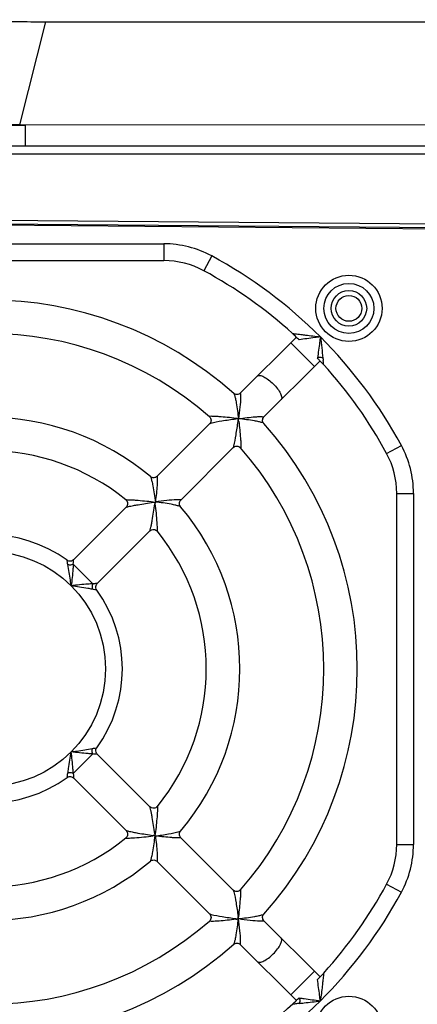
# Model space of a CAD drawing. Header units: millimetres. Extents: x 0 to 594, y 0 to 420.
# Tile 19 of 38: x 257 to 269, y 367 to 396. Entities that reach past the tile are written whole.
import ezdxf

# ---------------------------------------------------------------- set-up
doc = ezdxf.new("R2010")
doc.units = ezdxf.units.MM
doc.header["$LTSCALE"] = 32.67
doc.layers.get('0').update_dxf_attribs({"linetype": 'CONTINUOUS'})

msp = doc.modelspace()

# ---------------------------------------------------------------- linework, layer by layer
at = {"color": 9, "linetype": 'CONTINUOUS'}
for p, q in [((257.3205, 393.1896), (258.1013, 396.2602)), ((257.4961, 392.5626), (257.4961, 393.1792)), ((270.3662, 392.3126), (240.4799, 392.3126)), ((251.146, 389.6377), (261.6139, 389.6377)), ((261.6139, 389.6377), (261.6139, 389.1378)), ((263.0414, 389.2763), (262.8035, 388.8366)), ((265.3955, 386.6853), (266.1026, 385.9782)), ((263.7608, 384.4107), (263.7607, 384.4308)), ((263.828, 384.3435), (263.8481, 384.3434)), ((268.2539, 383.3862), (268.6936, 383.6241)), ((268.5551, 382.1966), (269.055, 382.1966)), ((269.055, 382.1966), (269.055, 371.7287)), ((258.7416, 380.1424), (258.7334, 380.1853)), ((259.4997, 379.4997), (258.917, 380.0824)), ((259.4997, 374.4256), (258.917, 373.8428)), ((259.5597, 374.601), (259.6026, 374.6092)), ((268.5551, 371.7287), (269.055, 371.7287)), ((268.2539, 370.5391), (268.6936, 370.3012)), ((263.7608, 369.5145), (263.7607, 369.4944)), ((263.828, 369.5818), (263.8481, 369.5818)), ((265.3955, 367.2399), (266.1026, 367.947))]:
    msp.add_line(p, q, dxfattribs=at)
at = {"color": 7, "linetype": 'CONTINUOUS'}
for p, q in [((258.1013, 396.2602), (279.5325, 396.2602)), ((257.3205, 393.1896), (280.3119, 393.1949)), ((280.1377, 393.1843), (257.4961, 393.1792)), ((239.7299, 392.5626), (322.3238, 392.5626)), ((270.5299, 390.2126), (240.4799, 390.4749)), ((270.0549, 390.1082), (240.5355, 390.3613)), ((240.5549, 390.3417), (270.5222, 390.0802)), ((251.146, 389.1376), (261.6139, 389.1376)), ((265.5658, 386.8556), (263.8918, 385.1816)), ((265.5103, 386.9042), (265.4498, 386.962)), ((266.2729, 386.1485), (264.5989, 384.4745)), ((266.2741, 386.1423), (266.2545, 386.1627)), ((266.3728, 386.0395), (266.2741, 386.1423)), ((263.8917, 385.1816), (263.8918, 385.1816)), ((264.5989, 384.4745), (264.5988, 384.4744)), ((262.9783, 384.2681), (261.4143, 382.7041)), ((263.6855, 383.5611), (262.1211, 381.9967)), ((268.5549, 371.7287), (268.5549, 382.1966)), ((260.4944, 381.7842), (258.9246, 380.2144)), ((261.2015, 381.077), (259.6317, 379.5073)), ((261.2014, 372.8483), (259.6317, 374.4179)), ((260.4943, 372.1411), (258.9246, 373.7108)), ((263.6855, 370.3641), (262.1211, 371.9286)), ((262.9784, 369.657), (261.4136, 371.2218)), ((264.5989, 369.4508), (264.5989, 369.4507)), ((266.2729, 367.7768), (264.5989, 369.4507)), ((263.8917, 368.7437), (263.8918, 368.7436)), ((265.5658, 367.0697), (263.8918, 368.7436)), ((266.3793, 367.8928), (266.2707, 367.7794)), ((266.2707, 367.7794), (266.2554, 367.7635))]:
    msp.add_line(p, q, dxfattribs=at)
at = {"color": 9, "linetype": 'CONTINUOUS'}
for centre, radius in [((267.1299, 387.7126), 0.9866), ((267.1299, 387.7126), 0.7451), ((267.1299, 387.7126), 0.5298), ((267.1299, 387.7126), 0.3849), ((256.3799, 376.9626), 3.5), ((267.1299, 366.2126), 0.9866)]:
    msp.add_circle(centre, radius, dxfattribs=at)
for centre, radius, start, end in [((261.6139, 386.6376), 3.0001, 61.58758, 90), ((256.3799, 376.9626), 14.0001, 28.41242, 61.58758), ((269.9009, 386.5767), 3.5607, 185.55873, 186.78546), ((262.3094, 372.9636), 11.5587, 82.40018, 82.7868), ((265.4182, 371.9567), 12.5638, 97.22533, 97.58068), ((251.374, 386.0009), 12.5638, 352.41932, 352.77466), ((252.3815, 382.8922), 11.5581, 7.21315, 7.5998), ((266.0549, 382.1966), 3.0001, 0, 28.41242), ((248.6977, 378.2734), 10.2164, 10.13782, 10.54138), ((257.6497, 369.056), 10.4444, 79.46325, 79.85774), ((257.6906, 384.6452), 10.2166, 280.13782, 280.54137), ((248.4735, 375.6928), 10.4443, 349.46324, 349.85774), ((266.0549, 371.7287), 3.0001, 331.58758, 360), ((256.3799, 376.9626), 14.0001, 298.41242, 331.58758), ((262.3095, 380.9611), 11.5581, 277.21315, 277.5998), ((265.4182, 381.9683), 12.5636, 262.41932, 262.77467), ((251.374, 367.9243), 12.5638, 7.22533, 7.58068), ((252.3809, 371.0332), 11.5586, 352.40018, 352.7868)]:
    msp.add_arc(centre, radius, start, end, dxfattribs=at)
at = {"color": 7, "linetype": 'CONTINUOUS'}
for centre, radius, start, end in [((261.6139, 386.6376), 2.5, 61.58758, 90), ((256.3799, 376.9626), 13.5002, 47.79076, 61.58758), ((256.3799, 376.9626), 11, 48.30437, 131.69563), ((256.3799, 376.9626), 10, 48.76549, 131.23451), ((252.7425, 373.5449), 18.4793, 46.08422, 46.29691), ((258.3198, 379.3264), 10.4462, 45.47323, 46.12611), ((259.7521, 379.8876), 9.0365, 43.98101, 44.55765), ((256.3799, 376.9626), 13.5002, 28.41242, 42.25005), ((256.3799, 376.9626), 7.5, 49.85396, 130.14604), ((256.3799, 376.9626), 11, 318.30437, 41.69563), ((256.3799, 376.9626), 6.5, 50.86385, 129.13616), ((256.3799, 376.9626), 10, 318.76549, 41.23451), ((266.0549, 382.1966), 2.5002, 0, 28.41242), ((256.3799, 376.9626), 7.5, 319.85396, 40.14604), ((256.3799, 376.9626), 4, 54.01109, 125.98892), ((256.3799, 376.9626), 6.5, 320.86385, 39.13616), ((256.3799, 376.9626), 4, 324.01109, 35.98892), ((256.3799, 376.9626), 4, 234.01109, 305.98892), ((256.3799, 376.9626), 6.5, 230.86385, 309.13616), ((266.0549, 371.7287), 2.5, 331.58758, 360), ((256.3799, 376.9626), 7.5, 229.85396, 310.14604), ((256.3799, 376.9626), 13.5, 317.79076, 331.58758), ((256.3799, 376.9626), 10, 228.76549, 311.23451), ((256.3799, 376.9626), 11, 228.30437, 311.69563), ((259.317, 374.4619), 9.6442, 315.46028, 316.00809), ((276.5734, 355.4341), 16.0203, 133.68107, 133.94005), ((246.237, 387.1564), 27.8727, 313.74332, 313.88728), ((258.6891, 374.2202), 9.9172, 313.8508, 314.53987), ((256.3799, 376.9626), 13.5002, 298.41242, 312.25005)]:
    msp.add_arc(centre, radius, start, end, dxfattribs=at)
at = {"color": 40, "linetype": 'CONTINUOUS'}
for centre, radius, start, end in [((265.241, 386.732), 0.3107, 45.99322, 47.76658), ((265.3491, 386.851), 0.15, 44.13583, 47.77175), ((266.1528, 385.8269), 0.3059, 42.21991, 44.02106), ((266.2683, 385.9318), 0.15, 42.22844, 45.86412), ((266.1493, 368.1016), 0.3107, 315.99326, 317.76652), ((266.2683, 367.9934), 0.15, 314.13583, 317.77175), ((265.2442, 367.1898), 0.3059, 312.21992, 314.02105), ((265.3491, 367.0743), 0.15, 312.22844, 315.86412)]:
    msp.add_arc(centre, radius, start, end, dxfattribs=at)
at = {"color": 7, "linetype": 'CONTINUOUS'}
for points, knots in [([(255.7052, 396.3205), (255.7233, 396.31), (255.7961, 396.3087), (255.9365, 396.2927), (256.1601, 396.2861), (256.4534, 396.2761), (256.8093, 396.2694), (257.3654, 396.262), (257.8015, 396.2602), (258.1013, 396.2602)], [0, 0, 0, 0, 0.0262743, 0.0865668, 0.1800849, 0.3042101, 0.4544311, 0.6250119, 1, 1, 1, 1]), ([(254.5004, 393.2529), (254.5256, 393.2403), (254.6202, 393.238), (254.803, 393.2191), (255.0871, 393.2106), (255.4554, 393.1987), (255.8979, 393.1905), (256.5862, 393.1814), (257.1255, 393.1791), (257.4961, 393.1792)], [0, 0, 0, 0, 0.0282305, 0.0910995, 0.1865177, 0.3111184, 0.460461, 0.6291326, 1, 1, 1, 1]), ([(257.3205, 393.1896), (257.0208, 393.1895), (256.5847, 393.1913), (256.0286, 393.1986), (255.6727, 393.2052), (255.3794, 393.2151), (255.1557, 393.2216), (255.0153, 393.2376), (254.9425, 393.2389), (254.9242, 393.2494)], [0, 0, 0, 0, 0.3749109, 0.5454753, 0.6957118, 0.8198545, 0.9134059, 0.9737139, 1, 1, 1, 1]), ([(263.8917, 385.1817), (263.8674, 385.1568), (263.7956, 385.126), (263.7233, 385.1535), (263.697, 385.1766)], [0, 0, 0, 0, 0.4988795, 1, 1, 1, 1]), ([(262.9712, 384.4827), (263.001, 384.4577), (263.0388, 384.3775), (263.0061, 384.2958), (262.9785, 384.2683)], [0, 0, 0, 0, 0.4998219, 1, 1, 1, 1]), ([(264.5939, 384.2796), (264.5709, 384.306), (264.5432, 384.3782), (264.5741, 384.4501), (264.5991, 384.4744)], [0, 0, 0, 0, 0.5009192, 1, 1, 1, 1]), ([(263.6856, 383.5611), (263.713, 383.5887), (263.7947, 383.6215), (263.8748, 383.5837), (263.8999, 383.5539)], [0, 0, 0, 0, 0.5000676, 1, 1, 1, 1]), ([(261.4143, 382.7041), (261.389, 382.6791), (261.3172, 382.6466), (261.2428, 382.6727), (261.2155, 382.6956)], [0, 0, 0, 0, 0.5000694, 1, 1, 1, 1]), ([(260.4825, 382.0044), (260.5137, 381.9789), (260.5561, 381.8977), (260.5226, 381.812), (260.4939, 381.7838)], [0, 0, 0, 0, 0.5002974, 1, 1, 1, 1]), ([(262.1129, 381.7982), (262.09, 381.8254), (262.0641, 381.8997), (262.0961, 381.9718), (262.1214, 381.9968)], [0, 0, 0, 0, 0.5003307, 1, 1, 1, 1]), ([(261.2011, 381.0766), (261.2296, 381.105), (261.3148, 381.1388), (261.3963, 381.0965), (261.4216, 381.0652)], [0, 0, 0, 0, 0.4998353, 1, 1, 1, 1]), ([(261.4217, 372.8601), (261.3962, 372.8288), (261.315, 372.7865), (261.2293, 372.82), (261.2011, 372.8486)], [0, 0, 0, 0, 0.5002941, 1, 1, 1, 1]), ([(260.4938, 372.1415), (260.5222, 372.113), (260.5561, 372.0278), (260.5138, 371.9463), (260.4825, 371.9209)], [0, 0, 0, 0, 0.4999125, 1, 1, 1, 1]), ([(262.1213, 371.9284), (262.0963, 371.9538), (262.0639, 372.0255), (262.0901, 372.0999), (262.1129, 372.127)], [0, 0, 0, 0, 0.5003916, 1, 1, 1, 1]), ([(261.2155, 371.2296), (261.2427, 371.2525), (261.3168, 371.2784), (261.3889, 371.2466), (261.4139, 371.2214)], [0, 0, 0, 0, 0.5003032, 1, 1, 1, 1]), ([(263.9, 370.3713), (263.8749, 370.3415), (263.7947, 370.3038), (263.7131, 370.3365), (263.6856, 370.3641)], [0, 0, 0, 0, 0.4998273, 1, 1, 1, 1]), ([(262.9784, 369.657), (263.006, 369.6295), (263.0388, 369.5479), (263.001, 369.4677), (262.9712, 369.4426)], [0, 0, 0, 0, 0.5000676, 1, 1, 1, 1]), ([(264.5991, 369.4508), (264.5741, 369.4751), (264.5433, 369.547), (264.5708, 369.6193), (264.5939, 369.6456)], [0, 0, 0, 0, 0.4988794, 1, 1, 1, 1]), ([(263.6969, 368.7487), (263.7233, 368.7717), (263.7955, 368.7993), (263.8674, 368.7684), (263.8917, 368.7434)], [0, 0, 0, 0, 0.5009252, 1, 1, 1, 1])]:
    msp.add_open_spline(points, degree=3, knots=knots, dxfattribs=at)
at = {"color": 9, "linetype": 'CONTINUOUS'}
for points, knots in [([(265.4499, 386.9621), (265.4574, 386.959), (265.4856, 386.9604), (265.5381, 386.9513), (265.6144, 386.944), (265.6711, 386.9371), (265.7016, 386.9336)], [0, 0, 0, 0, 0.0957663, 0.3222933, 0.6362795, 1, 1, 1, 1]), ([(266.2795, 386.8622), (266.2239, 386.8541), (266.0122, 386.8263), (265.8004, 386.7988), (265.6451, 386.7737)], [0, 0, 0, 0, 0.2631003, 1, 1, 1, 1]), ([(265.7016, 386.9336), (265.7469, 386.9283), (265.9396, 386.9053), (266.1324, 386.8826), (266.2795, 386.8622)], [0, 0, 0, 0, 0.2350064, 1, 1, 1, 1]), ([(266.2795, 386.8622), (266.2716, 386.8073), (266.2444, 386.5979), (266.2169, 386.3885), (266.192, 386.2348)], [0, 0, 0, 0, 0.262635, 1, 1, 1, 1]), ([(266.2795, 386.8622), (266.2949, 386.753), (266.3219, 386.5429), (266.3416, 386.332), (266.3569, 386.2317)], [0, 0, 0, 0, 0.5210496, 1, 1, 1, 1]), ([(266.3794, 386.0326), (266.3734, 386.0434), (266.3798, 386.0878), (266.3686, 386.127), (266.3651, 386.1559)], [0, 0, 0, 0, 0.2966488, 1, 1, 1, 1]), ([(264.3994, 385.6891), (264.4176, 385.7074), (264.4931, 385.7175), (264.6058, 385.6707), (264.7424, 385.5848), (264.8323, 385.5053), (264.8774, 385.4601)], [0, 0, 0, 0, 0.138624, 0.3579331, 0.6565752, 1, 1, 1, 1]), ([(264.8774, 385.4601), (264.9226, 385.415), (265.0021, 385.3251), (265.088, 385.1885), (265.1348, 385.0758), (265.1247, 385.0003), (265.1064, 384.9821)], [0, 0, 0, 0, 0.3434248, 0.6420669, 0.861376, 1, 1, 1, 1]), ([(263.6968, 385.1762), (263.7109, 385.1637), (263.7255, 385.1098), (263.74, 385.0617), (263.7475, 385.0293)], [0, 0, 0, 0, 0.3611912, 1, 1, 1, 1]), ([(263.7475, 385.0293), (263.7578, 384.9853), (263.7966, 384.7837), (263.8205, 384.5798), (263.8381, 384.4208)], [0, 0, 0, 0, 0.2203355, 1, 1, 1, 1]), ([(263.9041, 385.0677), (263.9025, 384.9686), (263.8809, 384.7525), (263.8558, 384.5372), (263.8381, 384.4208)], [0, 0, 0, 0, 0.4568427, 1, 1, 1, 1]), ([(263.8918, 385.1816), (263.8986, 385.1881), (263.9058, 385.1134), (263.9045, 385.0969), (263.9041, 385.0677)], [0, 0, 0, 0, 0.2434238, 1, 1, 1, 1]), ([(263.7607, 384.4308), (263.6757, 384.4425), (263.5097, 384.4607), (263.3025, 384.479), (263.1574, 384.4903), (263.0544, 384.4913), (263.0194, 384.4958), (262.9667, 384.4869), (262.9714, 384.4828)], [0, 0, 0, 0, 0.3244576, 0.6338788, 0.7745766, 0.8947062, 0.9767835, 1, 1, 1, 1]), ([(263.7608, 384.4107), (263.622, 384.3915), (263.3726, 384.3534), (263.1231, 384.3112), (263.0148, 384.2815)], [0, 0, 0, 0, 0.5552041, 1, 1, 1, 1]), ([(263.7017, 383.6084), (263.7298, 383.7168), (263.7724, 383.9623), (263.8092, 384.2081), (263.828, 384.3435)], [0, 0, 0, 0, 0.4502437, 1, 1, 1, 1]), ([(263.8381, 384.4208), (263.9239, 384.4338), (264.0887, 384.4544), (264.2922, 384.4755), (264.431, 384.4867), (264.5238, 384.4853), (264.558, 384.4893), (264.6029, 384.4787), (264.5989, 384.4745)], [0, 0, 0, 0, 0.3395433, 0.6530022, 0.7896821, 0.90217, 0.9773839, 1, 1, 1, 1]), ([(264.445, 384.3306), (264.401, 384.3408), (264.2, 384.3795), (263.9966, 384.4033), (263.8381, 384.4208)], [0, 0, 0, 0, 0.2206227, 1, 1, 1, 1]), ([(263.8481, 384.3434), (263.8598, 384.2584), (263.878, 384.0924), (263.8963, 383.8852), (263.9076, 383.74), (263.9086, 383.6371), (263.9132, 383.6021), (263.9042, 383.5494), (263.9001, 383.5541)], [0, 0, 0, 0, 0.3244577, 0.6338778, 0.7745823, 0.8947145, 0.9767852, 1, 1, 1, 1]), ([(264.5935, 384.2795), (264.5809, 384.2937), (264.5263, 384.3084), (264.4777, 384.323), (264.445, 384.3306)], [0, 0, 0, 0, 0.3612994, 1, 1, 1, 1]), ([(263.0148, 384.2815), (263.0102, 384.2802), (262.9982, 384.2763), (262.9845, 384.2738), (262.9786, 384.2683)], [0, 0, 0, 0, 0.3687193, 1, 1, 1, 1]), ([(263.6855, 383.5611), (263.687, 383.5626), (263.694, 383.5782), (263.698, 383.5942), (263.7017, 383.6084)], [0, 0, 0, 0, 0.1224729, 1, 1, 1, 1]), ([(261.2155, 382.6957), (261.2276, 382.6854), (261.2359, 382.6332), (261.2503, 382.5903), (261.2576, 382.5593)], [0, 0, 0, 0, 0.3330256, 1, 1, 1, 1]), ([(261.4143, 382.7041), (261.4187, 382.7085), (261.4206, 382.6572), (261.421, 382.6256), (261.4188, 382.5297), (261.41, 382.3921), (261.3916, 382.1914), (261.3746, 382.0296), (261.3632, 381.9459)], [0, 0, 0, 0, 0.0244962, 0.1030862, 0.2182137, 0.3559888, 0.6671895, 1, 1, 1, 1]), ([(261.2576, 382.5593), (261.2681, 382.5142), (261.3103, 382.3075), (261.3425, 382.099), (261.3643, 381.9359)], [0, 0, 0, 0, 0.2196223, 1, 1, 1, 1]), ([(260.4825, 382.0043), (260.4767, 382.0091), (260.5406, 382.0076), (260.5748, 382.0084), (260.6839, 382.002), (260.8322, 381.9919), (261.0436, 381.9722), (261.2125, 381.9543), (261.2991, 381.9428)], [0, 0, 0, 0, 0.0274634, 0.1143449, 0.2358111, 0.3752322, 0.6803825, 1, 1, 1, 1]), ([(261.9989, 382.0028), (261.9004, 382.0006), (261.6882, 381.9818), (261.4764, 381.9614), (261.3632, 381.9459)], [0, 0, 0, 0, 0.4630749, 1, 1, 1, 1]), ([(262.1211, 381.9968), (262.1227, 381.9985), (262.104, 382.003), (262.0763, 382.0008), (262.0293, 382.0035), (261.9989, 382.0028)], [0, 0, 0, 0, 0.0571025, 0.2581556, 1, 1, 1, 1]), ([(260.4943, 381.7838), (260.4995, 381.789), (260.5253, 381.7923), (260.5685, 381.8055), (260.6338, 381.8179), (260.6818, 381.8279), (260.7079, 381.8329)], [0, 0, 0, 0, 0.1001274, 0.3268653, 0.6371729, 1, 1, 1, 1]), ([(260.7079, 381.8329), (260.7537, 381.8418), (260.9504, 381.8784), (261.1484, 381.907), (261.2996, 381.9323)], [0, 0, 0, 0, 0.2334218, 1, 1, 1, 1]), ([(261.2012, 381.077), (261.2096, 381.0847), (261.2116, 381.1259), (261.2322, 381.1898), (261.2487, 381.2857), (261.2779, 381.4342), (261.3106, 381.6351), (261.3356, 381.7989), (261.3496, 381.8823)], [0, 0, 0, 0, 0.0416406, 0.1342648, 0.2558644, 0.3930267, 0.6903405, 1, 1, 1, 1]), ([(261.9739, 381.8409), (261.929, 381.8513), (261.7239, 381.8936), (261.5159, 381.9224), (261.3532, 381.9359)], [0, 0, 0, 0, 0.220262, 1, 1, 1, 1]), ([(261.4242, 381.1724), (261.4219, 381.2239), (261.4072, 381.4609), (261.3847, 381.6975), (261.3601, 381.8818)], [0, 0, 0, 0, 0.2171882, 1, 1, 1, 1]), ([(262.1129, 381.7982), (262.1025, 381.8106), (262.0493, 381.8188), (262.0054, 381.8336), (261.9739, 381.8409)], [0, 0, 0, 0, 0.333575, 1, 1, 1, 1]), ([(261.4216, 381.0652), (261.4272, 381.0584), (261.4241, 381.133), (261.4254, 381.1453), (261.4242, 381.1724)], [0, 0, 0, 0, 0.2449937, 1, 1, 1, 1]), ([(258.7334, 380.1853), (258.7327, 380.1887), (258.7335, 380.1906), (258.7295, 380.1999), (258.7304, 380.1992)], [0, 0, 0, 0, 0.7454197, 1, 1, 1, 1]), ([(258.8548, 379.4375), (258.8468, 379.4945), (258.8174, 379.7065), (258.7836, 379.9179), (258.7545, 380.0716)], [0, 0, 0, 0, 0.2691267, 1, 1, 1, 1]), ([(258.917, 380.0824), (258.9128, 380.0353), (258.8998, 379.8197), (258.8781, 379.6046), (258.8548, 379.4375)], [0, 0, 0, 0, 0.2189883, 1, 1, 1, 1]), ([(258.917, 380.0824), (258.9187, 380.1142), (258.9197, 380.1581), (258.9254, 380.2022), (258.9247, 380.2144)], [0, 0, 0, 0, 0.7207725, 1, 1, 1, 1]), ([(259.4997, 379.4997), (259.4526, 379.4956), (259.237, 379.4824), (259.0219, 379.4608), (258.8548, 379.4375)], [0, 0, 0, 0, 0.2189595, 1, 1, 1, 1]), ([(259.4889, 379.3372), (259.4431, 379.3459), (259.2321, 379.3817), (259.0206, 379.4142), (258.8548, 379.4375)], [0, 0, 0, 0, 0.2178709, 1, 1, 1, 1]), ([(259.6317, 379.5074), (259.6337, 379.5048), (259.6093, 379.5097), (259.594, 379.5032), (259.5474, 379.5035), (259.5174, 379.5008), (259.4997, 379.4997)], [0, 0, 0, 0, 0.0728785, 0.2793778, 0.5976068, 1, 1, 1, 1]), ([(259.6165, 379.3131), (259.6195, 379.309), (259.5815, 379.3255), (259.5736, 379.3217), (259.5597, 379.3243)], [0, 0, 0, 0, 0.2660834, 1, 1, 1, 1]), ([(258.7545, 373.8536), (258.7632, 373.8995), (258.799, 374.1105), (258.8315, 374.322), (258.8548, 374.4878)], [0, 0, 0, 0, 0.217871, 1, 1, 1, 1]), ([(258.8548, 374.4878), (258.9118, 374.4958), (259.1238, 374.5251), (259.3352, 374.5589), (259.4889, 374.588)], [0, 0, 0, 0, 0.269127, 1, 1, 1, 1]), ([(258.917, 373.8428), (258.913, 373.8899), (258.8997, 374.1055), (258.8781, 374.3207), (258.8548, 374.4878)], [0, 0, 0, 0, 0.2189595, 1, 1, 1, 1]), ([(259.4997, 374.4256), (259.4526, 374.4297), (259.237, 374.4427), (259.0219, 374.4644), (258.8548, 374.4878)], [0, 0, 0, 0, 0.2189882, 1, 1, 1, 1]), ([(259.6317, 374.4179), (259.6334, 374.4207), (259.6097, 374.4153), (259.5938, 374.4222), (259.5475, 374.4216), (259.5175, 374.4244), (259.4997, 374.4256)], [0, 0, 0, 0, 0.072948, 0.2794053, 0.5974587, 1, 1, 1, 1]), ([(259.6026, 374.6092), (259.606, 374.6099), (259.6079, 374.6091), (259.6172, 374.6131), (259.6165, 374.6121)], [0, 0, 0, 0, 0.7454196, 1, 1, 1, 1]), ([(258.7304, 373.7261), (258.7263, 373.7231), (258.7428, 373.7611), (258.739, 373.769), (258.7416, 373.7829)], [0, 0, 0, 0, 0.2660835, 1, 1, 1, 1]), ([(258.917, 373.8428), (258.9187, 373.8111), (258.9185, 373.7672), (258.9263, 373.723), (258.9247, 373.7108)], [0, 0, 0, 0, 0.7207569, 1, 1, 1, 1]), ([(261.3496, 372.0429), (261.3356, 372.1263), (261.3105, 372.2901), (261.2779, 372.491), (261.249, 372.6396), (261.2319, 372.7352), (261.2121, 372.7998), (261.2092, 372.8402), (261.2011, 372.8483)], [0, 0, 0, 0, 0.3096333, 0.6068684, 0.7439998, 0.8656078, 0.9582672, 1, 1, 1, 1]), ([(261.4216, 372.8601), (261.4264, 372.8659), (261.4249, 372.802), (261.4257, 372.7678), (261.4193, 372.6586), (261.4092, 372.5104), (261.3895, 372.299), (261.3716, 372.1301), (261.3601, 372.0435)], [0, 0, 0, 0, 0.0274635, 0.1143449, 0.2358111, 0.3752322, 0.6803825, 1, 1, 1, 1]), ([(260.4943, 372.1414), (260.4994, 372.1363), (260.5249, 372.1331), (260.5675, 372.1201), (260.6321, 372.1077), (260.6795, 372.0978), (260.7053, 372.0928)], [0, 0, 0, 0, 0.100082, 0.3263919, 0.63662, 1, 1, 1, 1]), ([(260.7053, 372.0928), (260.7513, 372.0839), (260.9488, 372.0471), (261.1477, 372.0184), (261.2996, 371.993)], [0, 0, 0, 0, 0.2331733, 1, 1, 1, 1]), ([(261.3532, 371.9783), (261.4881, 371.9962), (261.7277, 372.0334), (261.9665, 372.0793), (262.0688, 372.1088)], [0, 0, 0, 0, 0.5609691, 1, 1, 1, 1]), ([(262.0688, 372.1088), (262.0742, 372.1103), (262.0891, 372.1151), (262.1063, 372.1192), (262.113, 372.1271)], [0, 0, 0, 0, 0.3522934, 1, 1, 1, 1]), ([(260.4825, 371.9209), (260.4757, 371.9154), (260.5503, 371.9185), (260.5626, 371.9172), (260.5897, 371.9184)], [0, 0, 0, 0, 0.2449925, 1, 1, 1, 1]), ([(260.5897, 371.9184), (260.6412, 371.9206), (260.8782, 371.9354), (261.1148, 371.9579), (261.2991, 371.9825)], [0, 0, 0, 0, 0.2171886, 1, 1, 1, 1]), ([(261.2582, 371.3687), (261.2686, 371.4136), (261.3109, 371.6187), (261.3397, 371.8266), (261.3532, 371.9893)], [0, 0, 0, 0, 0.2202619, 1, 1, 1, 1]), ([(262.1211, 371.9285), (262.1254, 371.9238), (262.0741, 371.9241), (262.0426, 371.9206), (261.9468, 371.9237), (261.8093, 371.9324), (261.6086, 371.9511), (261.4469, 371.9679), (261.3632, 371.9794)], [0, 0, 0, 0, 0.0249079, 0.1029815, 0.2178404, 0.3558752, 0.6671727, 1, 1, 1, 1]), ([(261.3632, 371.9794), (261.3747, 371.8957), (261.3914, 371.734), (261.4103, 371.5333), (261.4187, 371.3958), (261.4222, 371.3), (261.4183, 371.2685), (261.4185, 371.2175), (261.4139, 371.2217)], [0, 0, 0, 0, 0.3329048, 0.6442839, 0.7824463, 0.8973531, 0.9753371, 1, 1, 1, 1]), ([(261.2155, 371.2296), (261.2279, 371.2401), (261.2361, 371.2933), (261.2509, 371.3371), (261.2582, 371.3687)], [0, 0, 0, 0, 0.3335745, 1, 1, 1, 1]), ([(263.6855, 370.3641), (263.6869, 370.3627), (263.6938, 370.3478), (263.6976, 370.3324), (263.7012, 370.3189)], [0, 0, 0, 0, 0.1235387, 1, 1, 1, 1]), ([(263.7012, 370.3189), (263.7296, 370.2105), (263.7721, 369.9642), (263.8091, 369.7178), (263.828, 369.5818)], [0, 0, 0, 0, 0.4493054, 1, 1, 1, 1]), ([(263.8481, 369.5818), (263.8598, 369.6669), (263.878, 369.8329), (263.8964, 370.0401), (263.9076, 370.1852), (263.9086, 370.2882), (263.9131, 370.3231), (263.9042, 370.3758), (263.9001, 370.3712)], [0, 0, 0, 0, 0.3244576, 0.6338788, 0.7745766, 0.8947062, 0.9767835, 1, 1, 1, 1]), ([(262.9784, 369.657), (262.9799, 369.6556), (262.9955, 369.6486), (263.0115, 369.6445), (263.0257, 369.6409)], [0, 0, 0, 0, 0.1224729, 1, 1, 1, 1]), ([(263.7607, 369.4944), (263.6757, 369.4827), (263.5097, 369.4645), (263.3025, 369.4462), (263.1574, 369.435), (263.0544, 369.4339), (263.0194, 369.4294), (262.9667, 369.4384), (262.9714, 369.4424)], [0, 0, 0, 0, 0.3244577, 0.6338778, 0.7745823, 0.8947145, 0.9767852, 1, 1, 1, 1]), ([(263.0257, 369.6409), (263.1341, 369.6128), (263.3796, 369.5702), (263.6254, 369.5333), (263.7608, 369.5145)], [0, 0, 0, 0, 0.4502438, 1, 1, 1, 1]), ([(263.7479, 368.8976), (263.7581, 368.9416), (263.7968, 369.1426), (263.8206, 369.346), (263.8381, 369.5045)], [0, 0, 0, 0, 0.2206227, 1, 1, 1, 1]), ([(264.4466, 369.595), (264.4026, 369.5848), (264.201, 369.5459), (263.9971, 369.522), (263.8381, 369.5045)], [0, 0, 0, 0, 0.2203355, 1, 1, 1, 1]), ([(264.485, 369.4385), (264.3859, 369.44), (264.1698, 369.4617), (263.9545, 369.4867), (263.8381, 369.5045)], [0, 0, 0, 0, 0.4568427, 1, 1, 1, 1]), ([(263.9041, 368.8577), (263.9025, 368.9568), (263.8808, 369.1728), (263.8558, 369.3881), (263.8381, 369.5045)], [0, 0, 0, 0, 0.4568887, 1, 1, 1, 1]), ([(264.5935, 369.6457), (264.581, 369.6317), (264.5271, 369.6171), (264.479, 369.6026), (264.4466, 369.595)], [0, 0, 0, 0, 0.3611912, 1, 1, 1, 1]), ([(264.5989, 369.4507), (264.6054, 369.444), (264.5307, 369.4368), (264.5142, 369.438), (264.485, 369.4385)], [0, 0, 0, 0, 0.2434236, 1, 1, 1, 1]), ([(263.6968, 368.749), (263.711, 368.7617), (263.7257, 368.8163), (263.7403, 368.8649), (263.7479, 368.8976)], [0, 0, 0, 0, 0.3612994, 1, 1, 1, 1]), ([(263.8918, 368.7437), (263.8986, 368.7371), (263.9057, 368.812), (263.9045, 368.8285), (263.9041, 368.8577)], [0, 0, 0, 0, 0.2435154, 1, 1, 1, 1]), ([(264.8774, 368.4651), (264.9226, 368.5103), (265.0021, 368.6001), (265.088, 368.7368), (265.1348, 368.8495), (265.1247, 368.9249), (265.1064, 368.9432)], [0, 0, 0, 0, 0.3434248, 0.6420669, 0.861376, 1, 1, 1, 1]), ([(264.3994, 368.2361), (264.4176, 368.2179), (264.4931, 368.2078), (264.6058, 368.2546), (264.7424, 368.3405), (264.8323, 368.4199), (264.8774, 368.4651)], [0, 0, 0, 0, 0.138624, 0.3579331, 0.6565752, 1, 1, 1, 1]), ([(266.3794, 367.8926), (266.3762, 367.8851), (266.3777, 367.8569), (266.3686, 367.8044), (266.3613, 367.728), (266.3544, 367.6713), (266.3508, 367.6408)], [0, 0, 0, 0, 0.0958004, 0.3223225, 0.6363183, 1, 1, 1, 1]), ([(266.2795, 367.0631), (266.2714, 367.1187), (266.2436, 367.3304), (266.2161, 367.5422), (266.191, 367.6975)], [0, 0, 0, 0, 0.2630997, 1, 1, 1, 1]), ([(266.3508, 367.6408), (266.3456, 367.5955), (266.3226, 367.4028), (266.2999, 367.2101), (266.2795, 367.0631)], [0, 0, 0, 0, 0.2350235, 1, 1, 1, 1]), ([(265.649, 366.9856), (265.6974, 366.9919), (265.9078, 367.0153), (266.1182, 367.0397), (266.2795, 367.0631)], [0, 0, 0, 0, 0.2302183, 1, 1, 1, 1]), ([(265.6521, 367.1505), (265.7, 367.1428), (265.9093, 367.1144), (266.1185, 367.0863), (266.2795, 367.0631)], [0, 0, 0, 0, 0.2299024, 1, 1, 1, 1]), ([(265.4764, 366.966), (265.4729, 366.9657), (265.4643, 366.9645), (265.4548, 366.9657), (265.4499, 366.9632)], [0, 0, 0, 0, 0.3900819, 1, 1, 1, 1]), ([(265.649, 366.9856), (265.6317, 366.984), (265.574, 366.978), (265.5167, 366.9698), (265.4764, 366.966)], [0, 0, 0, 0, 0.3011237, 1, 1, 1, 1])]:
    msp.add_open_spline(points, degree=3, knots=knots, dxfattribs=at)
for points in [[(266.2467, 386.2478), (266.228, 386.2458), (266.2094, 386.2417), (266.192, 386.2348)], [(266.3569, 386.2317), (266.3229, 386.2467), (266.2836, 386.2516), (266.2467, 386.2478)], [(258.8092, 380.0594), (258.7905, 380.0607), (258.7719, 380.0647), (258.7545, 380.0716)], [(258.917, 380.0824), (258.8849, 380.0644), (258.8458, 380.0568), (258.8092, 380.0594)], [(259.4997, 379.4997), (259.4817, 379.4676), (259.474, 379.4285), (259.4767, 379.3918)], [(259.4767, 379.3918), (259.478, 379.3732), (259.482, 379.3545), (259.4889, 379.3372)], [(259.4997, 374.4256), (259.4817, 374.4576), (259.4741, 374.4967), (259.4767, 374.5334)], [(259.4767, 374.5334), (259.478, 374.552), (259.482, 374.5707), (259.4889, 374.588)], [(258.8091, 373.8659), (258.7905, 373.8645), (258.7718, 373.8605), (258.7545, 373.8536)], [(258.917, 373.8428), (258.8849, 373.8608), (258.8458, 373.8685), (258.8091, 373.8659)], [(265.664, 367.0398), (265.6614, 367.0213), (265.6566, 367.0028), (265.649, 366.9856)], [(265.6502, 367.155), (265.6655, 367.1195), (265.6694, 367.0781), (265.664, 367.0398)]]:
    msp.add_open_spline(points, degree=3, dxfattribs=at)
at = {"color": 7, "linetype": 'CONTINUOUS'}
for points in [[(261.2996, 381.9323), (261.3172, 381.9329), (261.3357, 381.939), (261.3523, 381.9333)], [(261.3532, 381.9359), (261.3532, 381.918), (261.3541, 381.8999), (261.3516, 381.8821)], [(258.7861, 380.1741), (258.7662, 380.1785), (258.7469, 380.1872), (258.7304, 380.1991)], [(258.9246, 380.2144), (258.8906, 380.1804), (258.833, 380.1637), (258.7861, 380.1741)], [(259.6164, 379.3131), (259.5894, 379.3504), (259.581, 379.4062), (259.5959, 379.4498)], [(259.5959, 379.4498), (259.6032, 379.4712), (259.6157, 379.4913), (259.6317, 379.5073)], [(259.6317, 374.4179), (259.5977, 374.452), (259.581, 374.5095), (259.5914, 374.5565)], [(259.5914, 374.5565), (259.5958, 374.5763), (259.6045, 374.5957), (259.6164, 374.6121)], [(258.7304, 373.7261), (258.7677, 373.7531), (258.8235, 373.7615), (258.8671, 373.7467)], [(258.8671, 373.7467), (258.8885, 373.7394), (258.9086, 373.7268), (258.9246, 373.7108)], [(261.3496, 372.0429), (261.3502, 372.0254), (261.3563, 372.0069), (261.3506, 371.9903)], [(261.3532, 371.9893), (261.3353, 371.9893), (261.3172, 371.9885), (261.2994, 371.9909)]]:
    msp.add_open_spline(points, degree=3, dxfattribs=at)

doc.saveas('drawing.dxf')
